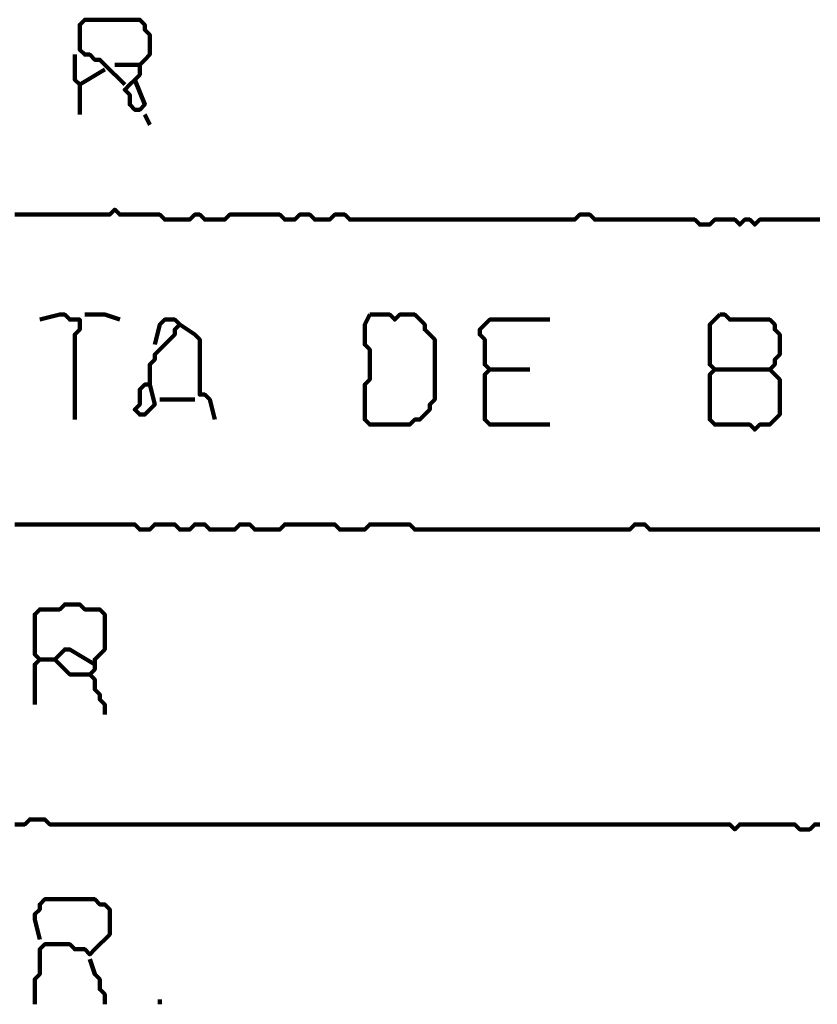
# Model space of a CAD drawing. Header units: metres. Extents: x 1959 to 4131, y 3282 to 4313.
# Tile 63 of 256: x 2131.67 to 2133.14, y 4298.12 to 4299.93. Entities that reach past the tile are written whole.
import ezdxf

# ---------------------------------------------------------------- set-up
doc = ezdxf.new("R2010")
doc.units = ezdxf.units.M
doc.layers.add('P', color=250, linetype='Continuous', lineweight=100)

msp = doc.modelspace()

# ---------------------------------------------------------------- linework, layer by layer
at = {"layer": 'P', "color": 0, "linetype": 'Continuous'}
for points in [[(2131.8661, 4299.8147), (2131.8292, 4299.8516), (2131.8199, 4299.8608), (2131.8107, 4299.8608), (2131.8015, 4299.8701), (2131.7922, 4299.8701), (2131.783, 4299.8793), (2131.783, 4299.8885), (2131.783, 4299.8978), (2131.783, 4299.907), (2131.783, 4299.9162), (2131.783, 4299.9254), (2131.7922, 4299.9347), (2131.8015, 4299.9347), (2131.8107, 4299.9347), (2131.8199, 4299.9347), (2131.8292, 4299.9347), (2131.8384, 4299.9347), (2131.8476, 4299.9347), (2131.8568, 4299.9347), (2131.8661, 4299.9347), (2131.8753, 4299.9347), (2131.8845, 4299.9347), (2131.8938, 4299.9347), (2131.903, 4299.9254), (2131.903, 4299.9162), (2131.9122, 4299.907), (2131.9122, 4299.8978), (2131.9122, 4299.8885), (2131.9122, 4299.8793), (2131.9122, 4299.8701), (2131.903, 4299.8608), (2131.8938, 4299.8516), (2131.8938, 4299.8424), (2131.8938, 4299.8331), (2131.8845, 4299.8239), (2131.8753, 4299.8147), (2131.8661, 4299.8054), (2131.8753, 4299.7962), (2131.8753, 4299.787), (2131.8753, 4299.7778), (2131.8845, 4299.7685), (2131.8938, 4299.7685), (2131.903, 4299.7778), (2131.8845, 4299.8239)], [(2131.7738, 4299.8701), (2131.7738, 4299.8331), (2131.7738, 4299.8239), (2131.783, 4299.8147), (2131.8292, 4299.8424)], [(2131.8476, 4299.8516), (2131.8938, 4299.8516)], [(2131.783, 4299.8147), (2131.783, 4299.7962), (2131.783, 4299.787), (2131.783, 4299.7778), (2131.783, 4299.7593)], [(2131.903, 4299.7593), (2131.9122, 4299.7408)], [(2131.663, 4299.5747), (2131.6722, 4299.5747), (2131.6815, 4299.5747), (2131.6907, 4299.5747), (2131.6999, 4299.5747), (2131.7092, 4299.5747), (2131.7184, 4299.5747), (2131.7276, 4299.5747), (2131.7368, 4299.5747), (2131.7461, 4299.5747), (2131.7553, 4299.5747), (2131.7645, 4299.5747), (2131.7738, 4299.5747), (2131.783, 4299.5747), (2131.7922, 4299.5747), (2131.8015, 4299.5747), (2131.8107, 4299.5747), (2131.8199, 4299.5747), (2131.8292, 4299.5747), (2131.8384, 4299.5747), (2131.8476, 4299.5839), (2131.8568, 4299.5747), (2131.8661, 4299.5747), (2131.8753, 4299.5747), (2131.8845, 4299.5747), (2131.8938, 4299.5747), (2131.903, 4299.5747), (2131.9122, 4299.5747), (2131.9215, 4299.5747), (2131.9307, 4299.5747), (2131.9399, 4299.5654), (2131.9492, 4299.5654), (2131.9584, 4299.5654), (2131.9676, 4299.5654), (2131.9768, 4299.5654), (2131.9861, 4299.5654), (2131.9953, 4299.5747), (2132.0045, 4299.5747), (2132.0138, 4299.5654), (2132.023, 4299.5654), (2132.0322, 4299.5654), (2132.0415, 4299.5654), (2132.0507, 4299.5654), (2132.0599, 4299.5747), (2132.0692, 4299.5747), (2132.0784, 4299.5747), (2132.0876, 4299.5747), (2132.0968, 4299.5747), (2132.1061, 4299.5747), (2132.1153, 4299.5747), (2132.1245, 4299.5747), (2132.1338, 4299.5747), (2132.143, 4299.5747), (2132.1522, 4299.5747), (2132.1615, 4299.5654), (2132.1707, 4299.5654), (2132.1799, 4299.5654), (2132.1892, 4299.5747), (2132.1984, 4299.5747), (2132.2076, 4299.5747), (2132.2168, 4299.5654), (2132.2261, 4299.5654), (2132.2353, 4299.5654), (2132.2445, 4299.5654), (2132.2538, 4299.5747), (2132.263, 4299.5747), (2132.2722, 4299.5747), (2132.2815, 4299.5654), (2132.2907, 4299.5654), (2132.2999, 4299.5654), (2132.3092, 4299.5654), (2132.3184, 4299.5654), (2132.3276, 4299.5654), (2132.3368, 4299.5654), (2132.3461, 4299.5654), (2132.3553, 4299.5654), (2132.3645, 4299.5654), (2132.3738, 4299.5654), (2132.383, 4299.5654), (2132.3922, 4299.5654), (2132.4015, 4299.5654), (2132.4107, 4299.5654), (2132.4199, 4299.5654), (2132.4292, 4299.5654), (2132.4384, 4299.5654), (2132.4476, 4299.5654), (2132.4568, 4299.5654), (2132.4661, 4299.5654), (2132.4753, 4299.5654), (2132.4845, 4299.5654), (2132.4938, 4299.5654), (2132.503, 4299.5654), (2132.5122, 4299.5654), (2132.5215, 4299.5654), (2132.5307, 4299.5654), (2132.5399, 4299.5654), (2132.5492, 4299.5654), (2132.5584, 4299.5654), (2132.5676, 4299.5654), (2132.5768, 4299.5654), (2132.5861, 4299.5654), (2132.5953, 4299.5654), (2132.6045, 4299.5654), (2132.6138, 4299.5654), (2132.623, 4299.5654), (2132.6322, 4299.5654), (2132.6415, 4299.5654), (2132.6507, 4299.5654), (2132.6599, 4299.5654), (2132.6692, 4299.5654), (2132.6784, 4299.5654), (2132.6876, 4299.5654), (2132.6968, 4299.5654), (2132.7061, 4299.5747), (2132.7153, 4299.5747), (2132.7245, 4299.5747), (2132.7338, 4299.5654), (2132.743, 4299.5654), (2132.7522, 4299.5654), (2132.7615, 4299.5654), (2132.7707, 4299.5654), (2132.7799, 4299.5654), (2132.7892, 4299.5654), (2132.7984, 4299.5654), (2132.8076, 4299.5654), (2132.8168, 4299.5654), (2132.8261, 4299.5654), (2132.8353, 4299.5654), (2132.8445, 4299.5654), (2132.8538, 4299.5654), (2132.863, 4299.5654), (2132.8722, 4299.5654), (2132.8815, 4299.5654), (2132.8907, 4299.5654), (2132.8999, 4299.5654), (2132.9092, 4299.5654), (2132.9184, 4299.5654), (2132.9276, 4299.5562), (2132.9368, 4299.5562), (2132.9461, 4299.5562), (2132.9553, 4299.5654), (2132.9645, 4299.5654), (2132.9738, 4299.5654), (2132.983, 4299.5654), (2132.9922, 4299.5654), (2133.0015, 4299.5562), (2133.0107, 4299.5654), (2133.0199, 4299.5654), (2133.0292, 4299.5562), (2133.0384, 4299.5654), (2133.0476, 4299.5654), (2133.0568, 4299.5654), (2133.0661, 4299.5654), (2133.0753, 4299.5654), (2133.0845, 4299.5654), (2133.0938, 4299.5654), (2133.103, 4299.5654), (2133.1122, 4299.5654), (2133.1215, 4299.5654), (2133.1307, 4299.5654), (2133.1399, 4299.5654), (2133.1492, 4299.5654)], [(2131.7092, 4299.3808), (2131.7461, 4299.3901), (2131.7553, 4299.3901), (2131.7645, 4299.3808), (2131.7738, 4299.3808), (2131.783, 4299.3808), (2131.783, 4299.3716), (2131.783, 4299.3624), (2131.7738, 4299.3531), (2131.7738, 4299.3439), (2131.7738, 4299.3347), (2131.7738, 4299.3254), (2131.7738, 4299.3162), (2131.7738, 4299.307), (2131.7738, 4299.2978), (2131.7738, 4299.2885), (2131.7738, 4299.2793), (2131.7738, 4299.2701), (2131.7738, 4299.2608), (2131.7738, 4299.2516), (2131.7738, 4299.2424), (2131.7738, 4299.2331), (2131.7738, 4299.2239), (2131.7738, 4299.2147), (2131.7738, 4299.1962)], [(2131.7922, 4299.3901), (2131.8107, 4299.3901), (2131.8199, 4299.3901), (2131.8292, 4299.3901), (2131.8568, 4299.3808)], [(2132.3184, 4299.3901), (2132.3276, 4299.3901), (2132.3368, 4299.3901), (2132.3461, 4299.3901), (2132.3553, 4299.3901), (2132.3645, 4299.3808), (2132.3738, 4299.3901), (2132.383, 4299.3901), (2132.3922, 4299.3901), (2132.4015, 4299.3901), (2132.4107, 4299.3808), (2132.4199, 4299.3716), (2132.4199, 4299.3624), (2132.4292, 4299.3531), (2132.4384, 4299.3439), (2132.4384, 4299.3347), (2132.4384, 4299.3254), (2132.4384, 4299.3162), (2132.4384, 4299.307), (2132.4384, 4299.2978), (2132.4384, 4299.2885), (2132.4384, 4299.2793), (2132.4384, 4299.2701), (2132.4384, 4299.2608), (2132.4384, 4299.2516), (2132.4384, 4299.2424), (2132.4384, 4299.2331), (2132.4292, 4299.2239), (2132.4292, 4299.2147), (2132.4199, 4299.2054), (2132.4107, 4299.1962), (2132.4015, 4299.1962), (2132.3922, 4299.187), (2132.383, 4299.187), (2132.3738, 4299.187), (2132.3645, 4299.187), (2132.3553, 4299.187), (2132.3461, 4299.187), (2132.3368, 4299.187), (2132.3276, 4299.187), (2132.3184, 4299.187), (2132.3092, 4299.1962), (2132.3092, 4299.2054), (2132.3092, 4299.2147), (2132.3092, 4299.2239), (2132.3092, 4299.2331), (2132.3092, 4299.2424), (2132.3092, 4299.2516), (2132.3092, 4299.2608), (2132.3184, 4299.2701), (2132.3184, 4299.2793), (2132.3184, 4299.2885), (2132.3184, 4299.2978), (2132.3184, 4299.307), (2132.3184, 4299.3162), (2132.3184, 4299.3254), (2132.3092, 4299.3347), (2132.3092, 4299.3439), (2132.3092, 4299.3531), (2132.3092, 4299.3624), (2132.3092, 4299.3716), (2132.3184, 4299.3901)], [(2132.9645, 4299.3901), (2132.9738, 4299.3901), (2132.983, 4299.3808), (2132.9922, 4299.3808), (2133.0015, 4299.3808), (2133.0107, 4299.3808), (2133.0199, 4299.3808), (2133.0292, 4299.3808), (2133.0384, 4299.3808), (2133.0476, 4299.3808), (2133.0568, 4299.3808), (2133.0661, 4299.3716), (2133.0661, 4299.3624), (2133.0753, 4299.3531), (2133.0753, 4299.3439), (2133.0753, 4299.3347), (2133.0753, 4299.3254), (2133.0753, 4299.3162), (2133.0661, 4299.307), (2133.0661, 4299.2978), (2133.0568, 4299.2885), (2133.0661, 4299.2793), (2133.0753, 4299.2701), (2133.0753, 4299.2608), (2133.0753, 4299.2516), (2133.0753, 4299.2424), (2133.0753, 4299.2331), (2133.0753, 4299.2239), (2133.0753, 4299.2147), (2133.0753, 4299.2054), (2133.0661, 4299.1962), (2133.0568, 4299.187), (2133.0476, 4299.187), (2133.0384, 4299.187), (2133.0292, 4299.1778), (2133.0199, 4299.187), (2133.0107, 4299.187), (2133.0015, 4299.187), (2132.9922, 4299.187), (2132.983, 4299.187), (2132.9738, 4299.187), (2132.9645, 4299.187), (2132.9553, 4299.187), (2132.9461, 4299.1962), (2132.9461, 4299.2054), (2132.9461, 4299.2147), (2132.9461, 4299.2239), (2132.9461, 4299.2331), (2132.9461, 4299.2424), (2132.9461, 4299.2516), (2132.9461, 4299.2608), (2132.9461, 4299.2701), (2132.9461, 4299.2793), (2132.9553, 4299.2885), (2132.9461, 4299.2978), (2132.9461, 4299.307), (2132.9461, 4299.3162), (2132.9461, 4299.3254), (2132.9461, 4299.3347), (2132.9461, 4299.3439), (2132.9461, 4299.3531), (2132.9461, 4299.3624), (2132.9461, 4299.3716), (2132.9645, 4299.3901)], [(2131.9215, 4299.3347), (2131.9307, 4299.3716), (2131.9399, 4299.3808), (2131.9492, 4299.3808), (2131.9584, 4299.3808), (2131.9676, 4299.3716), (2131.9584, 4299.3624), (2131.9584, 4299.3531), (2131.9492, 4299.3439), (2131.9399, 4299.3347), (2131.9307, 4299.3254), (2131.9215, 4299.3162), (2131.9215, 4299.307), (2131.9122, 4299.2978), (2131.9122, 4299.2885), (2131.9122, 4299.2793), (2131.9122, 4299.2701), (2131.9122, 4299.2608), (2131.903, 4299.2608), (2131.8938, 4299.2516), (2131.8938, 4299.2424), (2131.8938, 4299.2331), (2131.8938, 4299.2239), (2131.8845, 4299.2147), (2131.8938, 4299.2054), (2131.903, 4299.2054), (2131.9122, 4299.2147), (2131.9215, 4299.2239), (2131.9122, 4299.2608)], [(2131.9676, 4299.3716), (2131.9953, 4299.3531), (2132.0045, 4299.3439), (2132.0045, 4299.3347), (2132.0045, 4299.3254), (2132.0045, 4299.3162), (2132.0045, 4299.307), (2132.0045, 4299.2978), (2132.0045, 4299.2885), (2132.0045, 4299.2793), (2132.0045, 4299.2701), (2132.0045, 4299.2608), (2132.0045, 4299.2516), (2132.0045, 4299.2424), (2132.0138, 4299.2424), (2132.023, 4299.2331), (2132.0322, 4299.1962)], [(2132.6507, 4299.187), (2132.6138, 4299.187), (2132.6045, 4299.187), (2132.5953, 4299.187), (2132.5861, 4299.187), (2132.5768, 4299.187), (2132.5676, 4299.187), (2132.5584, 4299.187), (2132.5492, 4299.187), (2132.5399, 4299.187), (2132.5307, 4299.1962), (2132.5307, 4299.2054), (2132.5307, 4299.2147), (2132.5307, 4299.2239), (2132.5307, 4299.2331), (2132.5307, 4299.2424), (2132.5307, 4299.2516), (2132.5307, 4299.2608), (2132.5307, 4299.2701), (2132.5307, 4299.2793), (2132.5399, 4299.2885), (2132.5307, 4299.2978), (2132.5307, 4299.307), (2132.5307, 4299.3162), (2132.5307, 4299.3254), (2132.5307, 4299.3347), (2132.5307, 4299.3439), (2132.5215, 4299.3531), (2132.5215, 4299.3624), (2132.5307, 4299.3716), (2132.5399, 4299.3808), (2132.5492, 4299.3808), (2132.5584, 4299.3808), (2132.5676, 4299.3808), (2132.5768, 4299.3808), (2132.5861, 4299.3808), (2132.5953, 4299.3808), (2132.6045, 4299.3808), (2132.6138, 4299.3808), (2132.623, 4299.3808), (2132.6507, 4299.3808)], [(2132.5399, 4299.2885), (2132.5676, 4299.2885), (2132.5768, 4299.2885), (2132.6138, 4299.2885)], [(2132.9553, 4299.2885), (2132.9922, 4299.2885), (2133.0015, 4299.2885), (2133.0107, 4299.2885), (2133.0568, 4299.2885)], [(2131.9307, 4299.2331), (2131.9492, 4299.2331), (2131.9584, 4299.2331), (2131.9676, 4299.2331), (2131.9953, 4299.2331)], [(2131.663, 4299.0024), (2131.6722, 4299.0024), (2131.6815, 4299.0024), (2131.6907, 4299.0024), (2131.6999, 4299.0024), (2131.7092, 4299.0024), (2131.7184, 4299.0024), (2131.7276, 4299.0024), (2131.7368, 4299.0024), (2131.7461, 4299.0024), (2131.7553, 4299.0024), (2131.7645, 4299.0024), (2131.7738, 4299.0024), (2131.783, 4299.0024), (2131.7922, 4299.0024), (2131.8015, 4299.0024), (2131.8107, 4299.0024), (2131.8199, 4299.0024), (2131.8292, 4299.0024), (2131.8384, 4299.0024), (2131.8476, 4299.0024), (2131.8568, 4299.0024), (2131.8661, 4299.0024), (2131.8753, 4299.0024), (2131.8845, 4299.0024), (2131.8938, 4298.9931), (2131.903, 4298.9931), (2131.9122, 4298.9931), (2131.9215, 4299.0024), (2131.9307, 4299.0024), (2131.9399, 4299.0024), (2131.9492, 4299.0024), (2131.9584, 4299.0024), (2131.9676, 4298.9931), (2131.9768, 4298.9931), (2131.9861, 4298.9931), (2131.9953, 4299.0024), (2132.0045, 4299.0024), (2132.0138, 4299.0024), (2132.023, 4298.9931), (2132.0322, 4298.9931), (2132.0415, 4298.9931), (2132.0507, 4298.9931), (2132.0599, 4298.9931), (2132.0692, 4298.9931), (2132.0784, 4299.0024), (2132.0876, 4299.0024), (2132.0968, 4299.0024), (2132.1061, 4298.9931), (2132.1153, 4298.9931), (2132.1245, 4298.9931), (2132.1338, 4298.9931), (2132.143, 4298.9931), (2132.1522, 4298.9931), (2132.1615, 4299.0024), (2132.1707, 4299.0024), (2132.1799, 4299.0024), (2132.1892, 4299.0024), (2132.1984, 4299.0024), (2132.2076, 4299.0024), (2132.2168, 4299.0024), (2132.2261, 4299.0024), (2132.2353, 4299.0024), (2132.2445, 4299.0024), (2132.2538, 4299.0024), (2132.263, 4298.9931), (2132.2722, 4298.9931), (2132.2815, 4298.9931), (2132.2907, 4298.9931), (2132.2999, 4298.9931), (2132.3092, 4298.9931), (2132.3184, 4299.0024), (2132.3276, 4299.0024), (2132.3368, 4299.0024), (2132.3461, 4299.0024), (2132.3553, 4299.0024), (2132.3645, 4299.0024), (2132.3738, 4299.0024), (2132.383, 4299.0024), (2132.3922, 4299.0024), (2132.4015, 4298.9931), (2132.4107, 4298.9931), (2132.4199, 4298.9931), (2132.4292, 4298.9931), (2132.4384, 4298.9931), (2132.4476, 4298.9931), (2132.4568, 4298.9931), (2132.4661, 4298.9931), (2132.4753, 4298.9931), (2132.4845, 4298.9931), (2132.4938, 4298.9931), (2132.503, 4298.9931), (2132.5122, 4298.9931), (2132.5215, 4298.9931), (2132.5307, 4298.9931), (2132.5399, 4298.9931), (2132.5492, 4298.9931), (2132.5584, 4298.9931), (2132.5676, 4298.9931), (2132.5768, 4298.9931), (2132.5861, 4298.9931), (2132.5953, 4298.9931), (2132.6045, 4298.9931), (2132.6138, 4298.9931), (2132.623, 4298.9931), (2132.6322, 4298.9931), (2132.6415, 4298.9931), (2132.6507, 4298.9931), (2132.6599, 4298.9931), (2132.6692, 4298.9931), (2132.6784, 4298.9931), (2132.6876, 4298.9931), (2132.6968, 4298.9931), (2132.7061, 4298.9931), (2132.7153, 4298.9931), (2132.7245, 4298.9931), (2132.7338, 4298.9931), (2132.743, 4298.9931), (2132.7522, 4298.9931), (2132.7615, 4298.9931), (2132.7707, 4298.9931), (2132.7799, 4298.9931), (2132.7892, 4298.9931), (2132.7984, 4298.9931), (2132.8076, 4299.0024), (2132.8168, 4299.0024), (2132.8261, 4299.0024), (2132.8353, 4298.9931), (2132.8445, 4298.9931), (2132.8538, 4298.9931), (2132.863, 4298.9931), (2132.8722, 4298.9931), (2132.8815, 4298.9931), (2132.8907, 4298.9931), (2132.8999, 4298.9931), (2132.9092, 4298.9931), (2132.9184, 4298.9931), (2132.9276, 4298.9931), (2132.9368, 4298.9931), (2132.9461, 4298.9931), (2132.9553, 4298.9931), (2132.9645, 4298.9931), (2132.9738, 4298.9931), (2132.983, 4298.9931), (2132.9922, 4298.9931), (2133.0015, 4298.9931), (2133.0107, 4298.9931), (2133.0199, 4298.9931), (2133.0292, 4298.9931), (2133.0384, 4298.9931), (2133.0476, 4298.9931), (2133.0568, 4298.9931), (2133.0661, 4298.9931), (2133.0753, 4298.9931), (2133.0845, 4298.9931), (2133.0938, 4298.9931), (2133.103, 4298.9931), (2133.1122, 4298.9931), (2133.1215, 4298.9931), (2133.1307, 4298.9931), (2133.1399, 4298.9931), (2133.1492, 4298.9931)], [(2131.6999, 4298.6701), (2131.6999, 4298.707), (2131.6999, 4298.7162), (2131.6999, 4298.7254), (2131.6999, 4298.7347), (2131.6999, 4298.7439), (2131.7092, 4298.7531), (2131.6999, 4298.7624), (2131.6999, 4298.7716), (2131.6999, 4298.7808), (2131.6999, 4298.7901), (2131.6999, 4298.7993), (2131.6999, 4298.8085), (2131.6999, 4298.8178), (2131.6999, 4298.827), (2131.6999, 4298.8362), (2131.7092, 4298.8454), (2131.7184, 4298.8454), (2131.7276, 4298.8454), (2131.7368, 4298.8454), (2131.7461, 4298.8454), (2131.7553, 4298.8547), (2131.7645, 4298.8547), (2131.7738, 4298.8547), (2131.783, 4298.8547), (2131.7922, 4298.8454), (2131.8015, 4298.8454), (2131.8107, 4298.8454), (2131.8199, 4298.8454), (2131.8292, 4298.8362), (2131.8292, 4298.827), (2131.8292, 4298.8178), (2131.8292, 4298.8085), (2131.8292, 4298.7993), (2131.8292, 4298.7901), (2131.8292, 4298.7808), (2131.8292, 4298.7716), (2131.8199, 4298.7624), (2131.8107, 4298.7531), (2131.8107, 4298.7439), (2131.8107, 4298.7347), (2131.8015, 4298.7254), (2131.8107, 4298.7162), (2131.8107, 4298.707), (2131.8107, 4298.6978), (2131.8199, 4298.6885), (2131.8199, 4298.6793), (2131.8292, 4298.6701), (2131.8292, 4298.6516)], [(2131.8015, 4298.7254), (2131.7645, 4298.7254), (2131.7553, 4298.7347), (2131.7461, 4298.7439), (2131.7368, 4298.7531), (2131.7461, 4298.7624), (2131.7553, 4298.7716), (2131.7645, 4298.7716), (2131.8107, 4298.7439)], [(2131.7092, 4298.7531), (2131.7368, 4298.7531)], [(2133.1492, 4298.4485), (2133.1399, 4298.4485), (2133.1307, 4298.4393), (2133.1215, 4298.4393), (2133.1122, 4298.4393), (2133.103, 4298.4485), (2133.0938, 4298.4485), (2133.0845, 4298.4485), (2133.0753, 4298.4485), (2133.0661, 4298.4485), (2133.0568, 4298.4485), (2133.0476, 4298.4485), (2133.0384, 4298.4485), (2133.0292, 4298.4485), (2133.0199, 4298.4485), (2133.0107, 4298.4485), (2133.0015, 4298.4485), (2132.9922, 4298.4393), (2132.983, 4298.4485), (2132.9738, 4298.4485), (2132.9645, 4298.4485), (2132.9553, 4298.4485), (2132.9461, 4298.4485), (2132.9368, 4298.4485), (2132.9276, 4298.4485), (2132.9184, 4298.4485), (2132.9092, 4298.4485), (2132.8999, 4298.4485), (2132.8907, 4298.4485), (2132.8815, 4298.4485), (2132.8722, 4298.4485), (2132.863, 4298.4485), (2132.8538, 4298.4485), (2132.8445, 4298.4485), (2132.8353, 4298.4485), (2132.8261, 4298.4485), (2132.8168, 4298.4485), (2132.8076, 4298.4485), (2132.7984, 4298.4485), (2132.7892, 4298.4485), (2132.7799, 4298.4485), (2132.7707, 4298.4485), (2132.7615, 4298.4485), (2132.7522, 4298.4485), (2132.743, 4298.4485), (2132.7338, 4298.4485), (2132.7245, 4298.4485), (2132.7153, 4298.4485), (2132.7061, 4298.4485), (2132.6968, 4298.4485), (2132.6876, 4298.4485), (2132.6784, 4298.4485), (2132.6692, 4298.4485), (2132.6599, 4298.4485), (2132.6507, 4298.4485), (2132.6415, 4298.4485), (2132.6322, 4298.4485), (2132.623, 4298.4485), (2132.6138, 4298.4485), (2132.6045, 4298.4485), (2132.5953, 4298.4485), (2132.5861, 4298.4485), (2132.5768, 4298.4485), (2132.5676, 4298.4485), (2132.5584, 4298.4485), (2132.5492, 4298.4485), (2132.5399, 4298.4485), (2132.5307, 4298.4485), (2132.5215, 4298.4485), (2132.5122, 4298.4485), (2132.503, 4298.4485), (2132.4938, 4298.4485), (2132.4845, 4298.4485), (2132.4753, 4298.4485), (2132.4661, 4298.4485), (2132.4568, 4298.4485), (2132.4476, 4298.4485), (2132.4384, 4298.4485), (2132.4292, 4298.4485), (2132.4199, 4298.4485), (2132.4107, 4298.4485), (2132.4015, 4298.4485), (2132.3922, 4298.4485), (2132.383, 4298.4485), (2132.3738, 4298.4485), (2132.3645, 4298.4485), (2132.3553, 4298.4485), (2132.3461, 4298.4485), (2132.3368, 4298.4485), (2132.3276, 4298.4485), (2132.3184, 4298.4485), (2132.3092, 4298.4485), (2132.2999, 4298.4485), (2132.2907, 4298.4485), (2132.2815, 4298.4485), (2132.2722, 4298.4485), (2132.263, 4298.4485), (2132.2538, 4298.4485), (2132.2445, 4298.4485), (2132.2353, 4298.4485), (2132.2261, 4298.4485), (2132.2168, 4298.4485), (2132.2076, 4298.4485), (2132.1984, 4298.4485), (2132.1892, 4298.4485), (2132.1799, 4298.4485), (2132.1707, 4298.4485), (2132.1615, 4298.4485), (2132.1522, 4298.4485), (2132.143, 4298.4485), (2132.1338, 4298.4485), (2132.1245, 4298.4485), (2132.1153, 4298.4485), (2132.1061, 4298.4485), (2132.0968, 4298.4485), (2132.0876, 4298.4485), (2132.0784, 4298.4485), (2132.0692, 4298.4485), (2132.0599, 4298.4485), (2132.0507, 4298.4485), (2132.0415, 4298.4485), (2132.0322, 4298.4485), (2132.023, 4298.4485), (2132.0138, 4298.4485), (2132.0045, 4298.4485), (2131.9953, 4298.4485), (2131.9861, 4298.4485), (2131.9768, 4298.4485), (2131.9676, 4298.4485), (2131.9584, 4298.4485), (2131.9492, 4298.4485), (2131.9399, 4298.4485), (2131.9307, 4298.4485), (2131.9215, 4298.4485), (2131.9122, 4298.4485), (2131.903, 4298.4485), (2131.8938, 4298.4485), (2131.8845, 4298.4485), (2131.8753, 4298.4485), (2131.8661, 4298.4485), (2131.8568, 4298.4485), (2131.8476, 4298.4485), (2131.8384, 4298.4485), (2131.8292, 4298.4485), (2131.8199, 4298.4485), (2131.8107, 4298.4485), (2131.8015, 4298.4485), (2131.7922, 4298.4485), (2131.783, 4298.4485), (2131.7738, 4298.4485), (2131.7645, 4298.4485), (2131.7553, 4298.4485), (2131.7461, 4298.4485), (2131.7368, 4298.4485), (2131.7276, 4298.4485), (2131.7184, 4298.4578), (2131.7092, 4298.4578), (2131.6999, 4298.4578), (2131.6907, 4298.4578), (2131.6815, 4298.4485), (2131.6722, 4298.4485), (2131.663, 4298.4485)], [(2131.7092, 4298.2362), (2131.6999, 4298.2731), (2131.6999, 4298.2824), (2131.7092, 4298.2916), (2131.7092, 4298.3008), (2131.7184, 4298.3101), (2131.7276, 4298.3101), (2131.7368, 4298.3101), (2131.7461, 4298.3101), (2131.7553, 4298.3101), (2131.7645, 4298.3101), (2131.7738, 4298.3101), (2131.783, 4298.3101), (2131.7922, 4298.3101), (2131.8015, 4298.3101), (2131.8107, 4298.3101), (2131.8199, 4298.3008), (2131.8292, 4298.3008), (2131.8384, 4298.2916), (2131.8384, 4298.2824), (2131.8384, 4298.2731), (2131.8384, 4298.2639), (2131.8384, 4298.2547), (2131.8384, 4298.2454), (2131.8292, 4298.2362), (2131.8199, 4298.227), (2131.8107, 4298.2178), (2131.8015, 4298.2085), (2131.7922, 4298.2178), (2131.783, 4298.2178), (2131.7738, 4298.2178), (2131.7645, 4298.227), (2131.7553, 4298.227), (2131.7461, 4298.227), (2131.7368, 4298.227), (2131.7276, 4298.227), (2131.7184, 4298.227), (2131.7092, 4298.2178), (2131.7092, 4298.2085), (2131.7092, 4298.1993), (2131.7092, 4298.1901), (2131.7092, 4298.1808), (2131.7092, 4298.1716), (2131.6999, 4298.1624), (2131.6999, 4298.1162)], [(2131.8015, 4298.1993), (2131.8107, 4298.1716), (2131.8199, 4298.1624), (2131.8199, 4298.1531), (2131.8199, 4298.1439), (2131.8292, 4298.1347), (2131.8292, 4298.1162)], [(2131.9307, 4298.1254), (2131.9307, 4298.1162)]]:
    msp.add_lwpolyline(points, dxfattribs=at)

doc.saveas('drawing.dxf')
